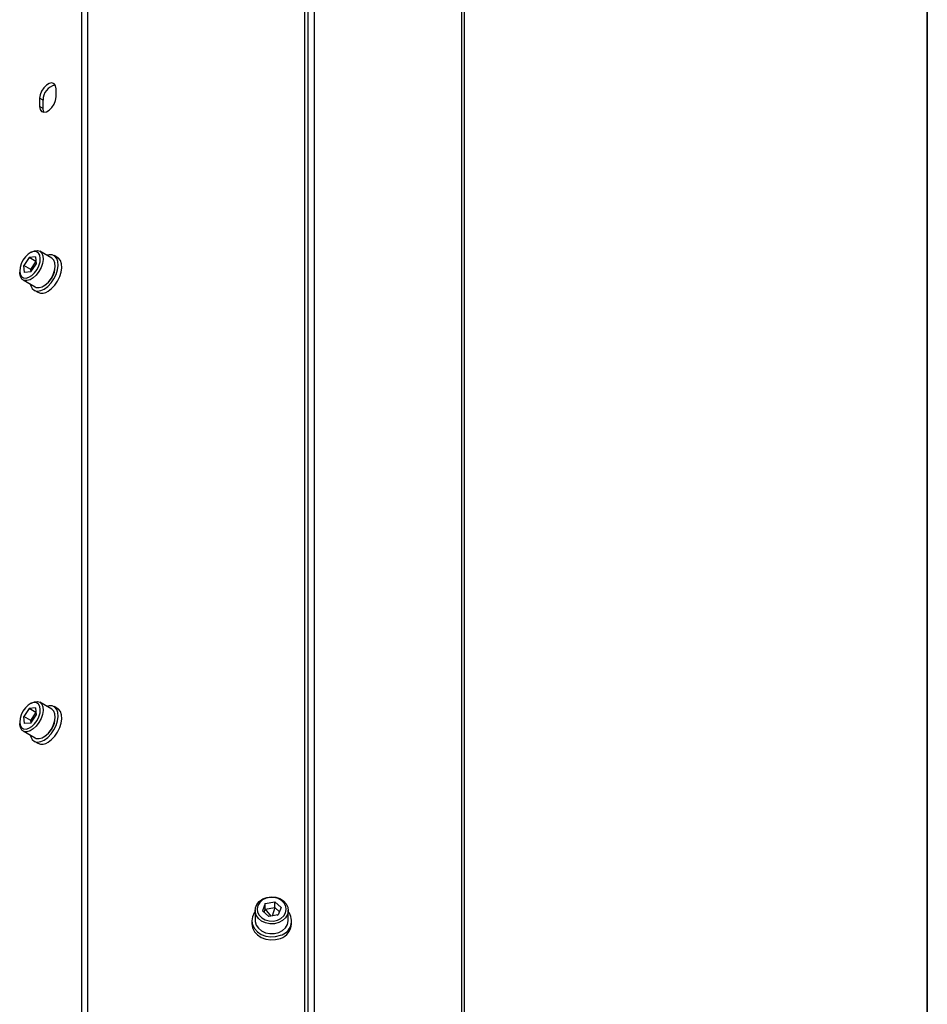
# Model space of a CAD drawing. Header units: millimetres. Extents: x 16 to 577, y 6 to 416.
# Tile 116 of 119: x 538 to 577, y 256 to 299. Entities that reach past the tile are written whole.
import ezdxf

# ---------------------------------------------------------------- set-up
doc = ezdxf.new("R2010")
doc.units = ezdxf.units.MM

msp = doc.modelspace()

# ---------------------------------------------------------------- linework, layer by layer
at = {"color": 7, "linetype": 'Continuous', "lineweight": 35}
msp.add_line((577, 6), (577, 414), dxfattribs=at)
at = {"color": 7, "linetype": 'Continuous', "lineweight": 25}
for p, q in [((540.5956, 255.141), (540.5956, 303.9001)), ((540.8481, 255.2597), (540.8481, 303.9605)), ((550.1975, 255.1431), (550.1975, 303.7272)), ((550.3387, 255.0772), (550.3387, 303.5447)), ((550.6165, 255.0107), (550.6165, 303.4783)), ((556.9496, 251.0631), (556.9496, 300.1139)), ((557.0647, 250.9027), (557.0647, 299.9535)), ((550.1975, 296.8379), (550.1984, 296.8374)), ((539.4828, 295.209), (539.4828, 295.559)), ((538.7757, 295.1507), (538.7757, 294.8008)), ((538.9273, 295.0633), (538.7757, 295.1507)), ((538.9273, 294.7133), (538.7757, 294.8008)), ((538.9273, 294.7133), (538.9273, 295.0633)), ((538.593, 288.3211), (538.3236, 288.2945)), ((538.4221, 288.5308), (538.3615, 288.4958)), ((538.593, 288.3211), (538.6309, 288.0091)), ((539.2995, 288.2659), (538.7793, 288.5662)), ((539.5578, 288.2817), (539.3962, 288.375)), ((538.3236, 288.2945), (538.0922, 287.9561)), ((538.1302, 287.6441), (538.0922, 287.9561)), ((538.3953, 287.7811), (538.0922, 287.9561)), ((538.6168, 288.1253), (538.3236, 288.2945)), ((538.3953, 287.7811), (538.6189, 288.1082)), ((538.3995, 287.6706), (538.6309, 288.0091)), ((537.9171, 287.726), (537.9171, 287.656)), ((538.3995, 287.6706), (538.1302, 287.6441)), ((538.4073, 287.682), (538.3953, 287.7811)), ((538.4682, 287.771), (538.3953, 287.7811)), ((538.0651, 287.329), (538.5853, 287.0287)), ((538.5391, 286.8904), (538.7008, 286.7971)), ((538.3236, 268.8725), (538.0922, 268.5341)), ((538.593, 268.8991), (538.3236, 268.8725)), ((538.6168, 268.7033), (538.3236, 268.8725)), ((538.4221, 269.1088), (538.3615, 269.0738)), ((538.593, 268.8991), (538.6309, 268.5871)), ((539.2995, 268.8439), (538.7793, 269.1442)), ((539.5578, 268.8597), (539.3962, 268.953)), ((538.1302, 268.2221), (538.0922, 268.5341)), ((538.3953, 268.3591), (538.0922, 268.5341)), ((538.3953, 268.3591), (538.6189, 268.6862)), ((538.3995, 268.2486), (538.6309, 268.5871)), ((537.9171, 268.304), (537.9171, 268.234)), ((538.3995, 268.2486), (538.1302, 268.2221)), ((538.4073, 268.26), (538.3953, 268.3591)), ((538.4682, 268.349), (538.3953, 268.3591)), ((538.0651, 267.907), (538.5853, 267.6067)), ((538.5391, 267.4684), (538.7008, 267.3751)), ((548.4942, 260.4821), (548.3664, 260.162)), ((548.4942, 260.4821), (548.8977, 260.5518)), ((548.4942, 260.2347), (548.4942, 260.4821)), ((549.1733, 260.3013), (548.8977, 260.5518)), ((548.8977, 260.3044), (548.8977, 260.5518)), ((548.0556, 260.1822), (548.0556, 259.7574)), ((548.3664, 260.162), (548.642, 259.9115)), ((548.4389, 260.0961), (548.4942, 260.2347)), ((548.4942, 260.2347), (548.8977, 260.3044)), ((548.4942, 260.2347), (548.7247, 259.9258)), ((549.0454, 259.9811), (548.642, 259.9115)), ((548.8977, 260.3044), (548.7908, 259.9372)), ((548.8977, 260.3044), (549.1008, 260.1198)), ((549.0016, 259.9736), (549.0518, 259.997)), ((549.1733, 260.3013), (549.0454, 259.9811)), ((549.4841, 259.7574), (549.4841, 260.1822)), ((547.9127, 259.7368), (547.9127, 259.6049)), ((549.627, 259.6049), (549.627, 259.7368))]:
    msp.add_line(p, q, dxfattribs=at)
at = {"color": 7, "linetype": 'Continuous', "lineweight": 25, "flags": 128}
for points in [[(539.4828, 295.559), (539.4615, 295.6863), (539.4001, 295.7736), (539.3061, 295.8105), (539.1907, 295.7924), (539.0679, 295.7215), (538.9525, 295.6064), (538.8585, 295.4609), (538.7971, 295.3027), (538.7757, 295.1507)], [(538.7757, 294.8008), (538.7971, 294.6735), (538.8585, 294.5861), (538.9525, 294.5493), (539.0679, 294.5674), (539.1907, 294.6383), (539.3061, 294.7534), (539.4001, 294.8988), (539.4615, 295.0571), (539.4828, 295.209)], [(538.9668, 294.5485), (538.9486, 294.586), (538.9273, 294.7133)], [(538.1913, 287.4102), (538.3139, 287.4448), (538.4403, 287.5229), (538.5604, 287.6383), (538.6643, 287.7816), (538.7437, 287.9411), (538.7922, 288.104), (538.8058, 288.2571), (538.7834, 288.388), (538.7268, 288.486), (538.6406, 288.5432), (538.5318, 288.555), (538.4093, 288.5204), (538.2828, 288.4423), (538.1628, 288.3269), (538.0588, 288.1836), (537.9794, 288.024), (537.931, 287.8611), (537.9174, 287.708), (537.9398, 287.5772), (537.9964, 287.4792), (538.0825, 287.422), (538.1913, 287.4102)], [(538.4221, 288.5308), (538.5503, 288.5857), (538.6774, 288.5982), (538.7855, 288.5625), (538.8667, 288.4811), (538.9149, 288.3602), (538.9266, 288.2087), (538.9009, 288.0378), (538.8396, 287.8602), (538.7474, 287.6891), (538.6311, 287.5372), (538.4993, 287.4157), (538.3618, 287.3337), (538.2287, 287.2971), (538.2287, 287.2971)], [(538.9766, 286.938), (539.127, 287.0494), (539.2675, 287.1975), (539.389, 287.3729), (539.4841, 287.5646), (539.5468, 287.7606), (539.5731, 287.9485), (539.5613, 288.1166), (539.5122, 288.2544), (539.4289, 288.353), (539.3166, 288.4064), (539.1825, 288.4112), (539.0879, 288.3881)], [(538.7489, 286.9968), (538.882, 287.0333), (539.0195, 287.1154), (539.1513, 287.2369), (539.2676, 287.3888), (539.3598, 287.5599), (539.4211, 287.7375), (539.4468, 287.9084), (539.4351, 288.0599), (539.3869, 288.1808), (539.3057, 288.2622), (539.2995, 288.2659)], [(539.1382, 286.8447), (539.2887, 286.9561), (539.4291, 287.1042), (539.5507, 287.2796), (539.6458, 287.4713), (539.7084, 287.6673), (539.7347, 287.8552), (539.7229, 288.0233), (539.6738, 288.1611), (539.5905, 288.2597), (539.5578, 288.2817)], [(538.2287, 287.2971), (538.11, 287.3089), (538.0145, 287.368), (537.9492, 287.4701), (537.9189, 287.6076), (537.9171, 287.656)], [(538.3736, 287.1509), (538.3941, 287.0755), (538.4608, 286.9564), (538.5593, 286.8798), (538.6835, 286.8504), (538.8256, 286.8703), (538.9766, 286.938)], [(538.5853, 287.0287), (538.6302, 287.0086), (538.7489, 286.9968)], [(538.1913, 267.9882), (538.3139, 268.0228), (538.4403, 268.1009), (538.5604, 268.2163), (538.6643, 268.3596), (538.7437, 268.5191), (538.7922, 268.682), (538.8058, 268.8351), (538.7834, 268.966), (538.7268, 269.064), (538.6406, 269.1212), (538.5318, 269.133), (538.4093, 269.0984), (538.2828, 269.0203), (538.1628, 268.9049), (538.0588, 268.7616), (537.9794, 268.602), (537.931, 268.4391), (537.9174, 268.286), (537.9398, 268.1552), (537.9964, 268.0572), (538.0825, 268), (538.1913, 267.9882)], [(538.4221, 269.1088), (538.5503, 269.1637), (538.6774, 269.1762), (538.7855, 269.1405), (538.8667, 269.0591), (538.9149, 268.9382), (538.9266, 268.7867), (538.9009, 268.6158), (538.8396, 268.4382), (538.7474, 268.2671), (538.6311, 268.1152), (538.4993, 267.9937), (538.3618, 267.9117), (538.2287, 267.8751), (538.2287, 267.8751)], [(538.7489, 267.5748), (538.882, 267.6113), (539.0195, 267.6934), (539.1513, 267.8149), (539.2676, 267.9668), (539.3598, 268.1379), (539.4211, 268.3155), (539.4468, 268.4864), (539.4351, 268.6379), (539.3869, 268.7588), (539.3057, 268.8402), (539.2995, 268.8439)], [(538.9766, 267.516), (539.127, 267.6274), (539.2675, 267.7755), (539.389, 267.9509), (539.4841, 268.1426), (539.5468, 268.3386), (539.5731, 268.5265), (539.5613, 268.6946), (539.5122, 268.8323), (539.4289, 268.931), (539.3166, 268.9844), (539.1825, 268.9891), (539.0776, 268.9624)], [(539.1382, 267.4227), (539.2887, 267.5341), (539.4291, 267.6822), (539.5507, 267.8576), (539.6458, 268.0493), (539.7084, 268.2453), (539.7347, 268.4332), (539.7229, 268.6013), (539.6738, 268.739), (539.5905, 268.8377), (539.5578, 268.8597)], [(538.2287, 267.8751), (538.11, 267.8869), (538.0145, 267.946), (537.9492, 268.0481), (537.9189, 268.1856), (537.9171, 268.234)], [(538.3736, 267.7289), (538.3941, 267.6535), (538.4608, 267.5344), (538.5593, 267.4577), (538.6835, 267.4284), (538.8256, 267.4483), (538.9766, 267.516)], [(538.5853, 267.6067), (538.6302, 267.5865), (538.7489, 267.5748)], [(549.4489, 260.0013), (549.364, 259.8584), (549.235, 259.7395), (549.0715, 259.6535), (548.8856, 259.6066), (548.6911, 259.6025), (548.5025, 259.6413), (548.3337, 259.7202), (548.1973, 259.8335), (548.1033, 259.9725), (548.0587, 260.1271), (548.0669, 260.2858), (548.1272, 260.4368), (548.2352, 260.569), (548.3829, 260.6724), (548.5592, 260.7395), (548.7511, 260.7652), (548.9445, 260.7477), (549.1249, 260.6883), (549.2789, 260.5913), (549.3952, 260.464), (549.4651, 260.3157), (549.4835, 260.1576), (549.4489, 260.0013)], [(549.3674, 260.0725), (549.3981, 260.2164), (549.3779, 260.3616), (549.3085, 260.4962), (549.1954, 260.6094), (549.0478, 260.692), (548.8777, 260.7373), (548.6989, 260.7416), (548.5258, 260.7046), (548.3725, 260.6293), (548.2514, 260.5218), (548.1723, 260.3908), (548.1415, 260.2469), (548.1617, 260.1017), (548.2312, 259.9671), (548.3443, 259.8539), (548.4919, 259.7713), (548.6619, 259.726), (548.8408, 259.7217), (549.0139, 259.7586), (549.1672, 259.8339), (549.2883, 259.9415), (549.3674, 260.0725)], [(548.0556, 260.1237), (548.0144, 260.0675), (547.9374, 259.9037), (547.9127, 259.7295), (547.9419, 259.5556), (548.0231, 259.3932), (548.1512, 259.2524), (548.3182, 259.142), (548.5136, 259.0689), (548.725, 259.0379), (548.9393, 259.0507), (549.1429, 259.1067)], [(547.9127, 259.6049), (547.9127, 259.5975), (547.9419, 259.4237), (548.0231, 259.2613), (548.1512, 259.1204), (548.3182, 259.01), (548.5136, 258.937), (548.725, 258.9059), (548.9393, 258.9188), (549.1429, 258.9748)], [(548.0556, 259.7574), (548.0587, 259.7024), (548.1033, 259.5478), (548.1973, 259.4087), (548.3337, 259.2955), (548.5025, 259.2166), (548.6911, 259.1777), (548.8856, 259.1819), (549.0715, 259.2287), (549.235, 259.3148), (549.364, 259.4337), (549.4489, 259.5766)], [(549.4489, 259.5766), (549.4835, 259.7329), (549.4841, 259.7574)]]:
    msp.add_lwpolyline(points, dxfattribs=at)
at = {"color": 7, "linetype": 'Continuous', "lineweight": 25}
for centre, radius, start, end in [((539.5826, 295.0831), 0.6556, 102.26641, 181.7361), ((538.4289, 287.9437), 1.0187, 301.1162, 358.88916), ((538.8809, 287.1749), 0.4186, 244.50753, 307.9302), ((538.4289, 268.5217), 1.0187, 301.11663, 358.88876), ((538.8809, 267.7529), 0.4186, 244.50753, 307.9302), ((548.9777, 259.7279), 0.6428, 284.89751, 38.01101), ((548.9337, 259.6365), 0.694, 287.5466, 357.39149)]:
    msp.add_arc(centre, radius, start, end, dxfattribs=at)

doc.saveas('drawing.dxf')
